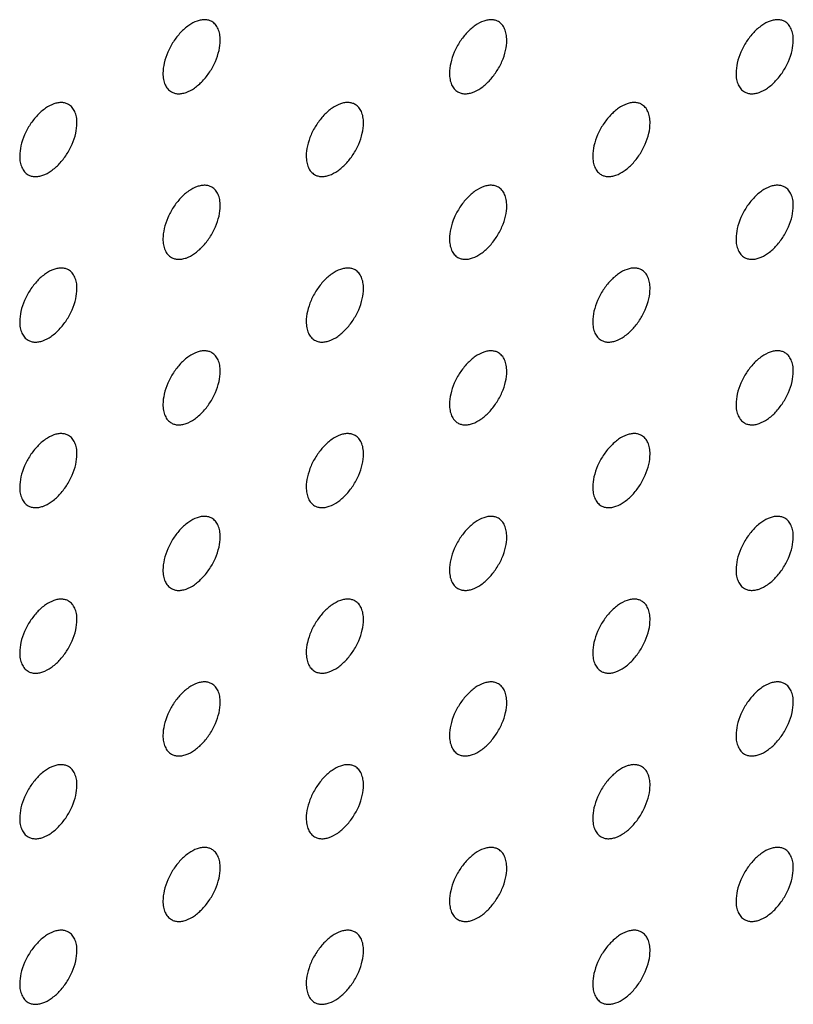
# Model space of a CAD drawing. Header units: inches. Extents: x 0 to 34, y 0 to 22.
# Tile 51 of 176: x 26.006 to 26.388, y 6.984 to 7.469. Entities that reach past the tile are written whole.
import ezdxf

# ---------------------------------------------------------------- set-up
doc = ezdxf.new("R2010")
doc.units = ezdxf.units.IN
doc.header["$LTSCALE"] = 1.87
doc.header["$MEASUREMENT"] = 0
doc.layers.add('02___PRT_ALL_AXES', color=7, linetype='CONTINUOUS')

msp = doc.modelspace()

# ---------------------------------------------------------------- linework, layer by layer
at = {"layer": '02___PRT_ALL_AXES', "color": 7, "linetype": 'CONTINUOUS'}
for points, knots in [([(26.10133, 7.46842), (26.10084, 7.4687), (26.09975, 7.46915), (26.09796, 7.46942), (26.09603, 7.46927), (26.09323, 7.46853), (26.08965, 7.46657), (26.0857, 7.46307), (26.08221, 7.4586), (26.07945, 7.45351), (26.07768, 7.44823), (26.07719, 7.44464), (26.07719, 7.44293)], [0, 0, 0, 0, 0.042842, 0.087441, 0.135298, 0.187275, 0.304489, 0.438213, 0.582466, 0.729664, 0.871609, 1, 1, 1, 1]), ([(26.24275, 7.46842), (26.24226, 7.46871), (26.24117, 7.46916), (26.23938, 7.46942), (26.23745, 7.46928), (26.23466, 7.46853), (26.23107, 7.46658), (26.22712, 7.46308), (26.22363, 7.45861), (26.22087, 7.45352), (26.2191, 7.44824), (26.21861, 7.44464), (26.21861, 7.44294)], [0, 0, 0, 0, 0.042842, 0.087441, 0.135298, 0.187275, 0.304489, 0.438213, 0.582466, 0.729664, 0.871609, 1, 1, 1, 1]), ([(26.38417, 7.46843), (26.38368, 7.46872), (26.3826, 7.46917), (26.3808, 7.46943), (26.37888, 7.46928), (26.37608, 7.46854), (26.3725, 7.46659), (26.36854, 7.46308), (26.36505, 7.45861), (26.36229, 7.45353), (26.36052, 7.44824), (26.36003, 7.44465), (26.36003, 7.44295)], [0, 0, 0, 0, 0.042842, 0.087441, 0.135298, 0.187275, 0.304489, 0.438213, 0.582466, 0.729664, 0.871609, 1, 1, 1, 1]), ([(26.10547, 7.45926), (26.10547, 7.46027), (26.10531, 7.46219), (26.10454, 7.46484), (26.10323, 7.467), (26.10199, 7.46803), (26.10133, 7.46842)], [0, 0, 0, 0, 0.288094, 0.548173, 0.782164, 1, 1, 1, 1]), ([(26.2469, 7.45927), (26.2469, 7.46028), (26.24674, 7.4622), (26.24596, 7.46485), (26.24465, 7.46701), (26.24341, 7.46804), (26.24275, 7.46842)], [0, 0, 0, 0, 0.288094, 0.548173, 0.782164, 1, 1, 1, 1]), ([(26.38832, 7.45928), (26.38832, 7.46028), (26.38816, 7.46221), (26.38738, 7.46485), (26.38607, 7.46701), (26.38483, 7.46805), (26.38417, 7.46843)], [0, 0, 0, 0, 0.288094, 0.548173, 0.782164, 1, 1, 1, 1]), ([(26.08133, 7.43378), (26.08182, 7.43349), (26.08291, 7.43304), (26.0847, 7.43278), (26.08663, 7.43292), (26.08943, 7.43366), (26.09301, 7.43562), (26.09696, 7.43912), (26.10046, 7.44359), (26.10322, 7.44868), (26.10499, 7.45396), (26.10547, 7.45756), (26.10547, 7.45926)], [0, 0, 0, 0, 0.042842, 0.087441, 0.135298, 0.187275, 0.304489, 0.438213, 0.582466, 0.729664, 0.871609, 1, 1, 1, 1]), ([(26.22275, 7.43378), (26.22325, 7.4335), (26.22433, 7.43305), (26.22613, 7.43278), (26.22805, 7.43293), (26.23085, 7.43367), (26.23443, 7.43563), (26.23838, 7.43913), (26.24188, 7.4436), (26.24464, 7.44869), (26.24641, 7.45397), (26.2469, 7.45756), (26.2469, 7.45927)], [0, 0, 0, 0, 0.042842, 0.087441, 0.135298, 0.187275, 0.304489, 0.438213, 0.582466, 0.729664, 0.871609, 1, 1, 1, 1]), ([(26.36417, 7.43379), (26.36467, 7.43351), (26.36575, 7.43305), (26.36755, 7.43279), (26.36947, 7.43294), (26.37227, 7.43368), (26.37585, 7.43564), (26.3798, 7.43914), (26.3833, 7.44361), (26.38606, 7.4487), (26.38783, 7.45398), (26.38832, 7.45757), (26.38832, 7.45928)], [0, 0, 0, 0, 0.042842, 0.087441, 0.135298, 0.187275, 0.304489, 0.438213, 0.582466, 0.729664, 0.871609, 1, 1, 1, 1]), ([(26.07719, 7.44293), (26.07719, 7.44192), (26.07735, 7.44), (26.07813, 7.43735), (26.07943, 7.43519), (26.08067, 7.43416), (26.08133, 7.43378)], [0, 0, 0, 0, 0.288094, 0.548173, 0.782164, 1, 1, 1, 1]), ([(26.21861, 7.44294), (26.21861, 7.44193), (26.21877, 7.44001), (26.21955, 7.43736), (26.22085, 7.4352), (26.22209, 7.43416), (26.22275, 7.43378)], [0, 0, 0, 0, 0.288094, 0.548173, 0.782164, 1, 1, 1, 1]), ([(26.36003, 7.44295), (26.36003, 7.44194), (26.36019, 7.44002), (26.36097, 7.43737), (26.36228, 7.43521), (26.36351, 7.43417), (26.36417, 7.43379)], [0, 0, 0, 0, 0.288094, 0.548173, 0.782164, 1, 1, 1, 1]), ([(26.03062, 7.42759), (26.03013, 7.42787), (26.02904, 7.42832), (26.02725, 7.42859), (26.02532, 7.42844), (26.02252, 7.4277), (26.01894, 7.42574), (26.01499, 7.42224), (26.0115, 7.41777), (26.00874, 7.41268), (26.00697, 7.4074), (26.00648, 7.40381), (26.00648, 7.4021)], [0, 0, 0, 0, 0.042842, 0.087441, 0.135298, 0.187275, 0.304489, 0.438213, 0.582466, 0.729664, 0.871609, 1, 1, 1, 1]), ([(26.03476, 7.41843), (26.03476, 7.41944), (26.0346, 7.42136), (26.03383, 7.42401), (26.03252, 7.42617), (26.03128, 7.42721), (26.03062, 7.42759)], [0, 0, 0, 0, 0.288094, 0.548173, 0.782164, 1, 1, 1, 1]), ([(26.17204, 7.4276), (26.17155, 7.42788), (26.17046, 7.42833), (26.16867, 7.4286), (26.16674, 7.42845), (26.16394, 7.42771), (26.16036, 7.42575), (26.15641, 7.42225), (26.15292, 7.41778), (26.15016, 7.41269), (26.14839, 7.40741), (26.1479, 7.40382), (26.1479, 7.40211)], [0, 0, 0, 0, 0.042842, 0.087441, 0.135298, 0.187275, 0.304489, 0.438213, 0.582466, 0.729664, 0.871609, 1, 1, 1, 1]), ([(26.17618, 7.41844), (26.17618, 7.41945), (26.17603, 7.42137), (26.17525, 7.42402), (26.17394, 7.42618), (26.1727, 7.42721), (26.17204, 7.4276)], [0, 0, 0, 0, 0.288094, 0.548173, 0.782164, 1, 1, 1, 1]), ([(26.31346, 7.4276), (26.31297, 7.42789), (26.31189, 7.42834), (26.31009, 7.4286), (26.30817, 7.42846), (26.30537, 7.42771), (26.30179, 7.42576), (26.29783, 7.42226), (26.29434, 7.41779), (26.29158, 7.4127), (26.28981, 7.40742), (26.28932, 7.40382), (26.28932, 7.40212)], [0, 0, 0, 0, 0.042842, 0.087441, 0.135298, 0.187275, 0.304489, 0.438213, 0.582466, 0.729664, 0.871609, 1, 1, 1, 1]), ([(26.31761, 7.41845), (26.31761, 7.41946), (26.31745, 7.42138), (26.31667, 7.42403), (26.31536, 7.42619), (26.31412, 7.42722), (26.31346, 7.4276)], [0, 0, 0, 0, 0.288094, 0.548173, 0.782164, 1, 1, 1, 1]), ([(26.01062, 7.39295), (26.01111, 7.39266), (26.0122, 7.39221), (26.01399, 7.39195), (26.01592, 7.39209), (26.01872, 7.39284), (26.0223, 7.39479), (26.02625, 7.39829), (26.02975, 7.40277), (26.0325, 7.40785), (26.03428, 7.41313), (26.03476, 7.41673), (26.03476, 7.41843)], [0, 0, 0, 0, 0.042842, 0.087441, 0.135298, 0.187275, 0.304489, 0.438213, 0.582466, 0.729664, 0.871609, 1, 1, 1, 1]), ([(26.15204, 7.39296), (26.15254, 7.39267), (26.15362, 7.39222), (26.15542, 7.39196), (26.15734, 7.3921), (26.16014, 7.39285), (26.16372, 7.3948), (26.16767, 7.3983), (26.17117, 7.40277), (26.17393, 7.40786), (26.1757, 7.41314), (26.17618, 7.41674), (26.17618, 7.41844)], [0, 0, 0, 0, 0.042842, 0.087441, 0.135298, 0.187275, 0.304489, 0.438213, 0.582466, 0.729664, 0.871609, 1, 1, 1, 1]), ([(26.29346, 7.39296), (26.29396, 7.39268), (26.29504, 7.39223), (26.29684, 7.39196), (26.29876, 7.39211), (26.30156, 7.39285), (26.30514, 7.39481), (26.30909, 7.39831), (26.31259, 7.40278), (26.31535, 7.40787), (26.31712, 7.41315), (26.31761, 7.41674), (26.31761, 7.41845)], [0, 0, 0, 0, 0.042842, 0.087441, 0.135298, 0.187275, 0.304489, 0.438213, 0.582466, 0.729664, 0.871609, 1, 1, 1, 1]), ([(26.00648, 7.4021), (26.00648, 7.4011), (26.00664, 7.39917), (26.00742, 7.39653), (26.00872, 7.39437), (26.00996, 7.39333), (26.01062, 7.39295)], [0, 0, 0, 0, 0.288094, 0.548173, 0.782164, 1, 1, 1, 1]), ([(26.1479, 7.40211), (26.1479, 7.4011), (26.14806, 7.39918), (26.14884, 7.39653), (26.15014, 7.39437), (26.15138, 7.39334), (26.15204, 7.39296)], [0, 0, 0, 0, 0.288094, 0.548173, 0.782164, 1, 1, 1, 1]), ([(26.28932, 7.40212), (26.28932, 7.40111), (26.28948, 7.39919), (26.29026, 7.39654), (26.29156, 7.39438), (26.2928, 7.39334), (26.29346, 7.39296)], [0, 0, 0, 0, 0.288094, 0.548173, 0.782164, 1, 1, 1, 1]), ([(26.10133, 7.38677), (26.10084, 7.38705), (26.09975, 7.3875), (26.09796, 7.38777), (26.09603, 7.38762), (26.09323, 7.38688), (26.08965, 7.38492), (26.0857, 7.38142), (26.08221, 7.37695), (26.07945, 7.37186), (26.07768, 7.36658), (26.07719, 7.36299), (26.07719, 7.36128)], [0, 0, 0, 0, 0.042842, 0.087441, 0.135298, 0.187275, 0.304489, 0.438213, 0.582466, 0.729664, 0.871609, 1, 1, 1, 1]), ([(26.10547, 7.37761), (26.10547, 7.37862), (26.10531, 7.38054), (26.10454, 7.38319), (26.10323, 7.38535), (26.10199, 7.38639), (26.10133, 7.38677)], [0, 0, 0, 0, 0.288094, 0.548173, 0.782164, 1, 1, 1, 1]), ([(26.24275, 7.38678), (26.24226, 7.38706), (26.24117, 7.38751), (26.23938, 7.38778), (26.23745, 7.38763), (26.23466, 7.38689), (26.23107, 7.38493), (26.22712, 7.38143), (26.22363, 7.37696), (26.22087, 7.37187), (26.2191, 7.36659), (26.21861, 7.363), (26.21861, 7.36129)], [0, 0, 0, 0, 0.042842, 0.087441, 0.135298, 0.187275, 0.304489, 0.438213, 0.582466, 0.729664, 0.871609, 1, 1, 1, 1]), ([(26.2469, 7.37762), (26.2469, 7.37863), (26.24674, 7.38055), (26.24596, 7.3832), (26.24465, 7.38536), (26.24341, 7.3864), (26.24275, 7.38678)], [0, 0, 0, 0, 0.288094, 0.548173, 0.782164, 1, 1, 1, 1]), ([(26.38417, 7.38678), (26.38368, 7.38707), (26.3826, 7.38752), (26.3808, 7.38778), (26.37888, 7.38764), (26.37608, 7.3869), (26.3725, 7.38494), (26.36854, 7.38144), (26.36505, 7.37697), (26.36229, 7.37188), (26.36052, 7.3666), (26.36003, 7.363), (26.36003, 7.3613)], [0, 0, 0, 0, 0.042842, 0.087441, 0.135298, 0.187275, 0.304489, 0.438213, 0.582466, 0.729664, 0.871609, 1, 1, 1, 1]), ([(26.38832, 7.37763), (26.38832, 7.37864), (26.38816, 7.38056), (26.38738, 7.38321), (26.38607, 7.38537), (26.38483, 7.3864), (26.38417, 7.38678)], [0, 0, 0, 0, 0.288094, 0.548173, 0.782164, 1, 1, 1, 1]), ([(26.08133, 7.35213), (26.08182, 7.35184), (26.08291, 7.35139), (26.0847, 7.35113), (26.08663, 7.35128), (26.08943, 7.35202), (26.09301, 7.35397), (26.09696, 7.35748), (26.10046, 7.36195), (26.10322, 7.36703), (26.10499, 7.37232), (26.10547, 7.37591), (26.10547, 7.37761)], [0, 0, 0, 0, 0.042842, 0.087441, 0.135298, 0.187275, 0.304489, 0.438213, 0.582466, 0.729664, 0.871609, 1, 1, 1, 1]), ([(26.22275, 7.35214), (26.22325, 7.35185), (26.22433, 7.3514), (26.22613, 7.35114), (26.22805, 7.35128), (26.23085, 7.35203), (26.23443, 7.35398), (26.23838, 7.35748), (26.24188, 7.36195), (26.24464, 7.36704), (26.24641, 7.37232), (26.2469, 7.37592), (26.2469, 7.37762)], [0, 0, 0, 0, 0.042842, 0.087441, 0.135298, 0.187275, 0.304489, 0.438213, 0.582466, 0.729664, 0.871609, 1, 1, 1, 1]), ([(26.36417, 7.35214), (26.36467, 7.35186), (26.36575, 7.35141), (26.36755, 7.35114), (26.36947, 7.35129), (26.37227, 7.35203), (26.37585, 7.35399), (26.3798, 7.35749), (26.3833, 7.36196), (26.38606, 7.36705), (26.38783, 7.37233), (26.38832, 7.37592), (26.38832, 7.37763)], [0, 0, 0, 0, 0.042842, 0.087441, 0.135298, 0.187275, 0.304489, 0.438213, 0.582466, 0.729664, 0.871609, 1, 1, 1, 1]), ([(26.07719, 7.36128), (26.07719, 7.36028), (26.07735, 7.35835), (26.07813, 7.35571), (26.07943, 7.35355), (26.08067, 7.35251), (26.08133, 7.35213)], [0, 0, 0, 0, 0.288094, 0.548173, 0.782164, 1, 1, 1, 1]), ([(26.21861, 7.36129), (26.21861, 7.36028), (26.21877, 7.35836), (26.21955, 7.35571), (26.22085, 7.35355), (26.22209, 7.35252), (26.22275, 7.35214)], [0, 0, 0, 0, 0.288094, 0.548173, 0.782164, 1, 1, 1, 1]), ([(26.36003, 7.3613), (26.36003, 7.36029), (26.36019, 7.35837), (26.36097, 7.35572), (26.36228, 7.35356), (26.36351, 7.35253), (26.36417, 7.35214)], [0, 0, 0, 0, 0.288094, 0.548173, 0.782164, 1, 1, 1, 1]), ([(26.03062, 7.34594), (26.03013, 7.34622), (26.02904, 7.34668), (26.02725, 7.34694), (26.02532, 7.34679), (26.02252, 7.34605), (26.01894, 7.3441), (26.01499, 7.34059), (26.0115, 7.33612), (26.00874, 7.33104), (26.00697, 7.32575), (26.00648, 7.32216), (26.00648, 7.32046)], [0, 0, 0, 0, 0.042842, 0.087441, 0.135298, 0.187275, 0.304489, 0.438213, 0.582466, 0.729664, 0.871609, 1, 1, 1, 1]), ([(26.03476, 7.33679), (26.03476, 7.33779), (26.0346, 7.33972), (26.03383, 7.34236), (26.03252, 7.34452), (26.03128, 7.34556), (26.03062, 7.34594)], [0, 0, 0, 0, 0.288094, 0.548173, 0.782164, 1, 1, 1, 1]), ([(26.17204, 7.34595), (26.17155, 7.34623), (26.17046, 7.34669), (26.16867, 7.34695), (26.16674, 7.3468), (26.16394, 7.34606), (26.16036, 7.3441), (26.15641, 7.3406), (26.15292, 7.33613), (26.15016, 7.33105), (26.14839, 7.32576), (26.1479, 7.32217), (26.1479, 7.32046)], [0, 0, 0, 0, 0.042842, 0.087441, 0.135298, 0.187275, 0.304489, 0.438213, 0.582466, 0.729664, 0.871609, 1, 1, 1, 1]), ([(26.17618, 7.33679), (26.17618, 7.3378), (26.17603, 7.33972), (26.17525, 7.34237), (26.17394, 7.34453), (26.1727, 7.34557), (26.17204, 7.34595)], [0, 0, 0, 0, 0.288094, 0.548173, 0.782164, 1, 1, 1, 1]), ([(26.31346, 7.34596), (26.31297, 7.34624), (26.31189, 7.34669), (26.31009, 7.34696), (26.30817, 7.34681), (26.30537, 7.34607), (26.30179, 7.34411), (26.29783, 7.34061), (26.29434, 7.33614), (26.29158, 7.33105), (26.28981, 7.32577), (26.28932, 7.32218), (26.28932, 7.32047)], [0, 0, 0, 0, 0.042842, 0.087441, 0.135298, 0.187275, 0.304489, 0.438213, 0.582466, 0.729664, 0.871609, 1, 1, 1, 1]), ([(26.31761, 7.3368), (26.31761, 7.33781), (26.31745, 7.33973), (26.31667, 7.34238), (26.31536, 7.34454), (26.31412, 7.34558), (26.31346, 7.34596)], [0, 0, 0, 0, 0.288094, 0.548173, 0.782164, 1, 1, 1, 1]), ([(26.01062, 7.3113), (26.01111, 7.31102), (26.0122, 7.31056), (26.01399, 7.3103), (26.01592, 7.31045), (26.01872, 7.31119), (26.0223, 7.31314), (26.02625, 7.31665), (26.02975, 7.32112), (26.0325, 7.3262), (26.03428, 7.33149), (26.03476, 7.33508), (26.03476, 7.33679)], [0, 0, 0, 0, 0.042842, 0.087441, 0.135298, 0.187275, 0.304489, 0.438213, 0.582466, 0.729664, 0.871609, 1, 1, 1, 1]), ([(26.15204, 7.31131), (26.15254, 7.31103), (26.15362, 7.31057), (26.15542, 7.31031), (26.15734, 7.31046), (26.16014, 7.3112), (26.16372, 7.31315), (26.16767, 7.31666), (26.17117, 7.32113), (26.17393, 7.32621), (26.1757, 7.3315), (26.17618, 7.33509), (26.17618, 7.33679)], [0, 0, 0, 0, 0.042842, 0.087441, 0.135298, 0.187275, 0.304489, 0.438213, 0.582466, 0.729664, 0.871609, 1, 1, 1, 1]), ([(26.29346, 7.31132), (26.29396, 7.31103), (26.29504, 7.31058), (26.29684, 7.31032), (26.29876, 7.31046), (26.30156, 7.31121), (26.30514, 7.31316), (26.30909, 7.31666), (26.31259, 7.32113), (26.31535, 7.32622), (26.31712, 7.3315), (26.31761, 7.3351), (26.31761, 7.3368)], [0, 0, 0, 0, 0.042842, 0.087441, 0.135298, 0.187275, 0.304489, 0.438213, 0.582466, 0.729664, 0.871609, 1, 1, 1, 1]), ([(26.00648, 7.32046), (26.00648, 7.31945), (26.00664, 7.31753), (26.00742, 7.31488), (26.00872, 7.31272), (26.00996, 7.31168), (26.01062, 7.3113)], [0, 0, 0, 0, 0.288094, 0.548173, 0.782164, 1, 1, 1, 1]), ([(26.1479, 7.32046), (26.1479, 7.31946), (26.14806, 7.31753), (26.14884, 7.31489), (26.15014, 7.31273), (26.15138, 7.31169), (26.15204, 7.31131)], [0, 0, 0, 0, 0.288094, 0.548173, 0.782164, 1, 1, 1, 1]), ([(26.28932, 7.32047), (26.28932, 7.31946), (26.28948, 7.31754), (26.29026, 7.31489), (26.29156, 7.31273), (26.2928, 7.3117), (26.29346, 7.31132)], [0, 0, 0, 0, 0.288094, 0.548173, 0.782164, 1, 1, 1, 1]), ([(26.10133, 7.30512), (26.10084, 7.30541), (26.09975, 7.30586), (26.09796, 7.30612), (26.09603, 7.30597), (26.09323, 7.30523), (26.08965, 7.30328), (26.0857, 7.29977), (26.08221, 7.2953), (26.07945, 7.29022), (26.07768, 7.28493), (26.07719, 7.28134), (26.07719, 7.27964)], [0, 0, 0, 0, 0.042842, 0.087441, 0.135298, 0.187275, 0.304489, 0.438213, 0.582466, 0.729664, 0.871609, 1, 1, 1, 1]), ([(26.10547, 7.29597), (26.10547, 7.29697), (26.10531, 7.2989), (26.10454, 7.30154), (26.10323, 7.3037), (26.10199, 7.30474), (26.10133, 7.30512)], [0, 0, 0, 0, 0.288094, 0.548173, 0.782164, 1, 1, 1, 1]), ([(26.24275, 7.30513), (26.24226, 7.30541), (26.24117, 7.30587), (26.23938, 7.30613), (26.23745, 7.30598), (26.23466, 7.30524), (26.23107, 7.30329), (26.22712, 7.29978), (26.22363, 7.29531), (26.22087, 7.29023), (26.2191, 7.28494), (26.21861, 7.28135), (26.21861, 7.27964)], [0, 0, 0, 0, 0.042842, 0.087441, 0.135298, 0.187275, 0.304489, 0.438213, 0.582466, 0.729664, 0.871609, 1, 1, 1, 1]), ([(26.2469, 7.29597), (26.2469, 7.29698), (26.24674, 7.29891), (26.24596, 7.30155), (26.24465, 7.30371), (26.24341, 7.30475), (26.24275, 7.30513)], [0, 0, 0, 0, 0.288094, 0.548173, 0.782164, 1, 1, 1, 1]), ([(26.38417, 7.30514), (26.38368, 7.30542), (26.3826, 7.30587), (26.3808, 7.30614), (26.37888, 7.30599), (26.37608, 7.30525), (26.3725, 7.30329), (26.36854, 7.29979), (26.36505, 7.29532), (26.36229, 7.29023), (26.36052, 7.28495), (26.36003, 7.28136), (26.36003, 7.27965)], [0, 0, 0, 0, 0.042842, 0.087441, 0.135298, 0.187275, 0.304489, 0.438213, 0.582466, 0.729664, 0.871609, 1, 1, 1, 1]), ([(26.38832, 7.29598), (26.38832, 7.29699), (26.38816, 7.29891), (26.38738, 7.30156), (26.38607, 7.30372), (26.38483, 7.30476), (26.38417, 7.30514)], [0, 0, 0, 0, 0.288094, 0.548173, 0.782164, 1, 1, 1, 1]), ([(26.08133, 7.27048), (26.08182, 7.2702), (26.08291, 7.26975), (26.0847, 7.26948), (26.08663, 7.26963), (26.08943, 7.27037), (26.09301, 7.27233), (26.09696, 7.27583), (26.10046, 7.2803), (26.10322, 7.28539), (26.10499, 7.29067), (26.10547, 7.29426), (26.10547, 7.29597)], [0, 0, 0, 0, 0.042842, 0.087441, 0.135298, 0.187275, 0.304489, 0.438213, 0.582466, 0.729664, 0.871609, 1, 1, 1, 1]), ([(26.22275, 7.27049), (26.22325, 7.27021), (26.22433, 7.26975), (26.22613, 7.26949), (26.22805, 7.26964), (26.23085, 7.27038), (26.23443, 7.27233), (26.23838, 7.27584), (26.24188, 7.28031), (26.24464, 7.28539), (26.24641, 7.29068), (26.2469, 7.29427), (26.2469, 7.29597)], [0, 0, 0, 0, 0.042842, 0.087441, 0.135298, 0.187275, 0.304489, 0.438213, 0.582466, 0.729664, 0.871609, 1, 1, 1, 1]), ([(26.36417, 7.2705), (26.36467, 7.27021), (26.36575, 7.26976), (26.36755, 7.2695), (26.36947, 7.26964), (26.37227, 7.27039), (26.37585, 7.27234), (26.3798, 7.27584), (26.3833, 7.28032), (26.38606, 7.2854), (26.38783, 7.29068), (26.38832, 7.29428), (26.38832, 7.29598)], [0, 0, 0, 0, 0.042842, 0.087441, 0.135298, 0.187275, 0.304489, 0.438213, 0.582466, 0.729664, 0.871609, 1, 1, 1, 1]), ([(26.07719, 7.27964), (26.07719, 7.27863), (26.07735, 7.27671), (26.07813, 7.27406), (26.07943, 7.2719), (26.08067, 7.27086), (26.08133, 7.27048)], [0, 0, 0, 0, 0.288094, 0.548173, 0.782164, 1, 1, 1, 1]), ([(26.21861, 7.27964), (26.21861, 7.27864), (26.21877, 7.27671), (26.21955, 7.27407), (26.22085, 7.27191), (26.22209, 7.27087), (26.22275, 7.27049)], [0, 0, 0, 0, 0.288094, 0.548173, 0.782164, 1, 1, 1, 1]), ([(26.36003, 7.27965), (26.36003, 7.27864), (26.36019, 7.27672), (26.36097, 7.27408), (26.36228, 7.27191), (26.36351, 7.27088), (26.36417, 7.2705)], [0, 0, 0, 0, 0.288094, 0.548173, 0.782164, 1, 1, 1, 1]), ([(26.03062, 7.26429), (26.03013, 7.26458), (26.02904, 7.26503), (26.02725, 7.26529), (26.02532, 7.26515), (26.02252, 7.2644), (26.01894, 7.26245), (26.01499, 7.25895), (26.0115, 7.25448), (26.00874, 7.24939), (26.00697, 7.24411), (26.00648, 7.24051), (26.00648, 7.23881)], [0, 0, 0, 0, 0.042842, 0.087441, 0.135298, 0.187275, 0.304489, 0.438213, 0.582466, 0.729664, 0.871609, 1, 1, 1, 1]), ([(26.17204, 7.2643), (26.17155, 7.26459), (26.17046, 7.26504), (26.16867, 7.2653), (26.16674, 7.26515), (26.16394, 7.26441), (26.16036, 7.26246), (26.15641, 7.25896), (26.15292, 7.25448), (26.15016, 7.2494), (26.14839, 7.24412), (26.1479, 7.24052), (26.1479, 7.23882)], [0, 0, 0, 0, 0.042842, 0.087441, 0.135298, 0.187275, 0.304489, 0.438213, 0.582466, 0.729664, 0.871609, 1, 1, 1, 1]), ([(26.31346, 7.26431), (26.31297, 7.26459), (26.31189, 7.26505), (26.31009, 7.26531), (26.30817, 7.26516), (26.30537, 7.26442), (26.30179, 7.26247), (26.29783, 7.25896), (26.29434, 7.25449), (26.29158, 7.24941), (26.28981, 7.24412), (26.28932, 7.24053), (26.28932, 7.23882)], [0, 0, 0, 0, 0.042842, 0.087441, 0.135298, 0.187275, 0.304489, 0.438213, 0.582466, 0.729664, 0.871609, 1, 1, 1, 1]), ([(26.03476, 7.25514), (26.03476, 7.25615), (26.0346, 7.25807), (26.03383, 7.26072), (26.03252, 7.26288), (26.03128, 7.26391), (26.03062, 7.26429)], [0, 0, 0, 0, 0.288094, 0.548173, 0.782164, 1, 1, 1, 1]), ([(26.17618, 7.25515), (26.17618, 7.25615), (26.17603, 7.25808), (26.17525, 7.26072), (26.17394, 7.26288), (26.1727, 7.26392), (26.17204, 7.2643)], [0, 0, 0, 0, 0.288094, 0.548173, 0.782164, 1, 1, 1, 1]), ([(26.31761, 7.25516), (26.31761, 7.25616), (26.31745, 7.25809), (26.31667, 7.26073), (26.31536, 7.26289), (26.31412, 7.26393), (26.31346, 7.26431)], [0, 0, 0, 0, 0.288094, 0.548173, 0.782164, 1, 1, 1, 1]), ([(26.01062, 7.22965), (26.01111, 7.22937), (26.0122, 7.22892), (26.01399, 7.22865), (26.01592, 7.2288), (26.01872, 7.22954), (26.0223, 7.2315), (26.02625, 7.235), (26.02975, 7.23947), (26.0325, 7.24456), (26.03428, 7.24984), (26.03476, 7.25343), (26.03476, 7.25514)], [0, 0, 0, 0, 0.042842, 0.087441, 0.135298, 0.187275, 0.304489, 0.438213, 0.582466, 0.729664, 0.871609, 1, 1, 1, 1]), ([(26.15204, 7.22966), (26.15254, 7.22938), (26.15362, 7.22893), (26.15542, 7.22866), (26.15734, 7.22881), (26.16014, 7.22955), (26.16372, 7.23151), (26.16767, 7.23501), (26.17117, 7.23948), (26.17393, 7.24457), (26.1757, 7.24985), (26.17618, 7.25344), (26.17618, 7.25515)], [0, 0, 0, 0, 0.042842, 0.087441, 0.135298, 0.187275, 0.304489, 0.438213, 0.582466, 0.729664, 0.871609, 1, 1, 1, 1]), ([(26.29346, 7.22967), (26.29396, 7.22939), (26.29504, 7.22893), (26.29684, 7.22867), (26.29876, 7.22882), (26.30156, 7.22956), (26.30514, 7.23151), (26.30909, 7.23502), (26.31259, 7.23949), (26.31535, 7.24457), (26.31712, 7.24986), (26.31761, 7.25345), (26.31761, 7.25516)], [0, 0, 0, 0, 0.042842, 0.087441, 0.135298, 0.187275, 0.304489, 0.438213, 0.582466, 0.729664, 0.871609, 1, 1, 1, 1]), ([(26.00648, 7.23881), (26.00648, 7.2378), (26.00664, 7.23588), (26.00742, 7.23323), (26.00872, 7.23107), (26.00996, 7.23004), (26.01062, 7.22965)], [0, 0, 0, 0, 0.288094, 0.548173, 0.782164, 1, 1, 1, 1]), ([(26.1479, 7.23882), (26.1479, 7.23781), (26.14806, 7.23589), (26.14884, 7.23324), (26.15014, 7.23108), (26.15138, 7.23004), (26.15204, 7.22966)], [0, 0, 0, 0, 0.288094, 0.548173, 0.782164, 1, 1, 1, 1]), ([(26.28932, 7.23882), (26.28932, 7.23782), (26.28948, 7.23589), (26.29026, 7.23325), (26.29156, 7.23109), (26.2928, 7.23005), (26.29346, 7.22967)], [0, 0, 0, 0, 0.288094, 0.548173, 0.782164, 1, 1, 1, 1]), ([(26.10133, 7.22347), (26.10084, 7.22376), (26.09975, 7.22421), (26.09796, 7.22447), (26.09603, 7.22433), (26.09323, 7.22359), (26.08965, 7.22163), (26.0857, 7.21813), (26.08221, 7.21366), (26.07945, 7.20857), (26.07768, 7.20329), (26.07719, 7.19969), (26.07719, 7.19799)], [0, 0, 0, 0, 0.042842, 0.087441, 0.135298, 0.187275, 0.304489, 0.438213, 0.582466, 0.729664, 0.871609, 1, 1, 1, 1]), ([(26.10547, 7.21432), (26.10547, 7.21533), (26.10531, 7.21725), (26.10454, 7.2199), (26.10323, 7.22206), (26.10199, 7.22309), (26.10133, 7.22347)], [0, 0, 0, 0, 0.288094, 0.548173, 0.782164, 1, 1, 1, 1]), ([(26.24275, 7.22348), (26.24226, 7.22377), (26.24117, 7.22422), (26.23938, 7.22448), (26.23745, 7.22434), (26.23466, 7.22359), (26.23107, 7.22164), (26.22712, 7.21814), (26.22363, 7.21366), (26.22087, 7.20858), (26.2191, 7.2033), (26.21861, 7.1997), (26.21861, 7.198)], [0, 0, 0, 0, 0.042842, 0.087441, 0.135298, 0.187275, 0.304489, 0.438213, 0.582466, 0.729664, 0.871609, 1, 1, 1, 1]), ([(26.2469, 7.21433), (26.2469, 7.21534), (26.24674, 7.21726), (26.24596, 7.2199), (26.24465, 7.22206), (26.24341, 7.2231), (26.24275, 7.22348)], [0, 0, 0, 0, 0.288094, 0.548173, 0.782164, 1, 1, 1, 1]), ([(26.38417, 7.22349), (26.38368, 7.22377), (26.3826, 7.22423), (26.3808, 7.22449), (26.37888, 7.22434), (26.37608, 7.2236), (26.3725, 7.22165), (26.36854, 7.21814), (26.36505, 7.21367), (26.36229, 7.20859), (26.36052, 7.2033), (26.36003, 7.19971), (26.36003, 7.198)], [0, 0, 0, 0, 0.042842, 0.087441, 0.135298, 0.187275, 0.304489, 0.438213, 0.582466, 0.729664, 0.871609, 1, 1, 1, 1]), ([(26.38832, 7.21434), (26.38832, 7.21534), (26.38816, 7.21727), (26.38738, 7.21991), (26.38607, 7.22207), (26.38483, 7.22311), (26.38417, 7.22349)], [0, 0, 0, 0, 0.288094, 0.548173, 0.782164, 1, 1, 1, 1]), ([(26.08133, 7.18883), (26.08182, 7.18855), (26.08291, 7.1881), (26.0847, 7.18783), (26.08663, 7.18798), (26.08943, 7.18872), (26.09301, 7.19068), (26.09696, 7.19418), (26.10046, 7.19865), (26.10322, 7.20374), (26.10499, 7.20902), (26.10547, 7.21261), (26.10547, 7.21432)], [0, 0, 0, 0, 0.042842, 0.087441, 0.135298, 0.187275, 0.304489, 0.438213, 0.582466, 0.729664, 0.871609, 1, 1, 1, 1]), ([(26.22275, 7.18884), (26.22325, 7.18856), (26.22433, 7.18811), (26.22613, 7.18784), (26.22805, 7.18799), (26.23085, 7.18873), (26.23443, 7.19069), (26.23838, 7.19419), (26.24188, 7.19866), (26.24464, 7.20375), (26.24641, 7.20903), (26.2469, 7.21262), (26.2469, 7.21433)], [0, 0, 0, 0, 0.042842, 0.087441, 0.135298, 0.187275, 0.304489, 0.438213, 0.582466, 0.729664, 0.871609, 1, 1, 1, 1]), ([(26.36417, 7.18885), (26.36467, 7.18857), (26.36575, 7.18811), (26.36755, 7.18785), (26.36947, 7.188), (26.37227, 7.18874), (26.37585, 7.19069), (26.3798, 7.1942), (26.3833, 7.19867), (26.38606, 7.20375), (26.38783, 7.20904), (26.38832, 7.21263), (26.38832, 7.21434)], [0, 0, 0, 0, 0.042842, 0.087441, 0.135298, 0.187275, 0.304489, 0.438213, 0.582466, 0.729664, 0.871609, 1, 1, 1, 1]), ([(26.07719, 7.19799), (26.07719, 7.19698), (26.07735, 7.19506), (26.07813, 7.19241), (26.07943, 7.19025), (26.08067, 7.18922), (26.08133, 7.18883)], [0, 0, 0, 0, 0.288094, 0.548173, 0.782164, 1, 1, 1, 1]), ([(26.21861, 7.198), (26.21861, 7.19699), (26.21877, 7.19507), (26.21955, 7.19242), (26.22085, 7.19026), (26.22209, 7.18922), (26.22275, 7.18884)], [0, 0, 0, 0, 0.288094, 0.548173, 0.782164, 1, 1, 1, 1]), ([(26.36003, 7.198), (26.36003, 7.197), (26.36019, 7.19507), (26.36097, 7.19243), (26.36228, 7.19027), (26.36351, 7.18923), (26.36417, 7.18885)], [0, 0, 0, 0, 0.288094, 0.548173, 0.782164, 1, 1, 1, 1]), ([(26.03062, 7.18265), (26.03013, 7.18293), (26.02904, 7.18338), (26.02725, 7.18365), (26.02532, 7.1835), (26.02252, 7.18276), (26.01894, 7.1808), (26.01499, 7.1773), (26.0115, 7.17283), (26.00874, 7.16774), (26.00697, 7.16246), (26.00648, 7.15887), (26.00648, 7.15716)], [0, 0, 0, 0, 0.042842, 0.087441, 0.135298, 0.187275, 0.304489, 0.438213, 0.582466, 0.729664, 0.871609, 1, 1, 1, 1]), ([(26.03476, 7.17349), (26.03476, 7.1745), (26.0346, 7.17642), (26.03383, 7.17907), (26.03252, 7.18123), (26.03128, 7.18227), (26.03062, 7.18265)], [0, 0, 0, 0, 0.288094, 0.548173, 0.782164, 1, 1, 1, 1]), ([(26.17204, 7.18265), (26.17155, 7.18294), (26.17046, 7.18339), (26.16867, 7.18365), (26.16674, 7.18351), (26.16394, 7.18277), (26.16036, 7.18081), (26.15641, 7.17731), (26.15292, 7.17284), (26.15016, 7.16775), (26.14839, 7.16247), (26.1479, 7.15887), (26.1479, 7.15717)], [0, 0, 0, 0, 0.042842, 0.087441, 0.135298, 0.187275, 0.304489, 0.438213, 0.582466, 0.729664, 0.871609, 1, 1, 1, 1]), ([(26.17618, 7.1735), (26.17618, 7.17451), (26.17603, 7.17643), (26.17525, 7.17908), (26.17394, 7.18124), (26.1727, 7.18227), (26.17204, 7.18265)], [0, 0, 0, 0, 0.288094, 0.548173, 0.782164, 1, 1, 1, 1]), ([(26.31346, 7.18266), (26.31297, 7.18295), (26.31189, 7.1834), (26.31009, 7.18366), (26.30817, 7.18352), (26.30537, 7.18277), (26.30179, 7.18082), (26.29783, 7.17732), (26.29434, 7.17284), (26.29158, 7.16776), (26.28981, 7.16248), (26.28932, 7.15888), (26.28932, 7.15718)], [0, 0, 0, 0, 0.042842, 0.087441, 0.135298, 0.187275, 0.304489, 0.438213, 0.582466, 0.729664, 0.871609, 1, 1, 1, 1]), ([(26.31761, 7.17351), (26.31761, 7.17452), (26.31745, 7.17644), (26.31667, 7.17908), (26.31536, 7.18125), (26.31412, 7.18228), (26.31346, 7.18266)], [0, 0, 0, 0, 0.288094, 0.548173, 0.782164, 1, 1, 1, 1]), ([(26.01062, 7.14801), (26.01111, 7.14772), (26.0122, 7.14727), (26.01399, 7.14701), (26.01592, 7.14715), (26.01872, 7.1479), (26.0223, 7.14985), (26.02625, 7.15335), (26.02975, 7.15782), (26.0325, 7.16291), (26.03428, 7.16819), (26.03476, 7.17179), (26.03476, 7.17349)], [0, 0, 0, 0, 0.042842, 0.087441, 0.135298, 0.187275, 0.304489, 0.438213, 0.582466, 0.729664, 0.871609, 1, 1, 1, 1]), ([(26.15204, 7.14802), (26.15254, 7.14773), (26.15362, 7.14728), (26.15542, 7.14701), (26.15734, 7.14716), (26.16014, 7.1479), (26.16372, 7.14986), (26.16767, 7.15336), (26.17117, 7.15783), (26.17393, 7.16292), (26.1757, 7.1682), (26.17618, 7.17179), (26.17618, 7.1735)], [0, 0, 0, 0, 0.042842, 0.087441, 0.135298, 0.187275, 0.304489, 0.438213, 0.582466, 0.729664, 0.871609, 1, 1, 1, 1]), ([(26.29346, 7.14802), (26.29396, 7.14774), (26.29504, 7.14729), (26.29684, 7.14702), (26.29876, 7.14717), (26.30156, 7.14791), (26.30514, 7.14987), (26.30909, 7.15337), (26.31259, 7.15784), (26.31535, 7.16293), (26.31712, 7.16821), (26.31761, 7.1718), (26.31761, 7.17351)], [0, 0, 0, 0, 0.042842, 0.087441, 0.135298, 0.187275, 0.304489, 0.438213, 0.582466, 0.729664, 0.871609, 1, 1, 1, 1]), ([(26.00648, 7.15716), (26.00648, 7.15615), (26.00664, 7.15423), (26.00742, 7.15159), (26.00872, 7.14942), (26.00996, 7.14839), (26.01062, 7.14801)], [0, 0, 0, 0, 0.288094, 0.548173, 0.782164, 1, 1, 1, 1]), ([(26.1479, 7.15717), (26.1479, 7.15616), (26.14806, 7.15424), (26.14884, 7.15159), (26.15014, 7.14943), (26.15138, 7.1484), (26.15204, 7.14802)], [0, 0, 0, 0, 0.288094, 0.548173, 0.782164, 1, 1, 1, 1]), ([(26.28932, 7.15718), (26.28932, 7.15617), (26.28948, 7.15425), (26.29026, 7.1516), (26.29156, 7.14944), (26.2928, 7.1484), (26.29346, 7.14802)], [0, 0, 0, 0, 0.288094, 0.548173, 0.782164, 1, 1, 1, 1]), ([(26.10133, 7.14183), (26.10084, 7.14211), (26.09975, 7.14256), (26.09796, 7.14283), (26.09603, 7.14268), (26.09323, 7.14194), (26.08965, 7.13998), (26.0857, 7.13648), (26.08221, 7.13201), (26.07945, 7.12692), (26.07768, 7.12164), (26.07719, 7.11805), (26.07719, 7.11634)], [0, 0, 0, 0, 0.042842, 0.087441, 0.135298, 0.187275, 0.304489, 0.438213, 0.582466, 0.729664, 0.871609, 1, 1, 1, 1]), ([(26.10547, 7.13267), (26.10547, 7.13368), (26.10531, 7.1356), (26.10454, 7.13825), (26.10323, 7.14041), (26.10199, 7.14145), (26.10133, 7.14183)], [0, 0, 0, 0, 0.288094, 0.548173, 0.782164, 1, 1, 1, 1]), ([(26.24275, 7.14183), (26.24226, 7.14212), (26.24117, 7.14257), (26.23938, 7.14284), (26.23745, 7.14269), (26.23466, 7.14195), (26.23107, 7.13999), (26.22712, 7.13649), (26.22363, 7.13202), (26.22087, 7.12693), (26.2191, 7.12165), (26.21861, 7.11806), (26.21861, 7.11635)], [0, 0, 0, 0, 0.042842, 0.087441, 0.135298, 0.187275, 0.304489, 0.438213, 0.582466, 0.729664, 0.871609, 1, 1, 1, 1]), ([(26.2469, 7.13268), (26.2469, 7.13369), (26.24674, 7.13561), (26.24596, 7.13826), (26.24465, 7.14042), (26.24341, 7.14145), (26.24275, 7.14183)], [0, 0, 0, 0, 0.288094, 0.548173, 0.782164, 1, 1, 1, 1]), ([(26.38417, 7.14184), (26.38368, 7.14213), (26.3826, 7.14258), (26.3808, 7.14284), (26.37888, 7.1427), (26.37608, 7.14195), (26.3725, 7.14), (26.36854, 7.1365), (26.36505, 7.13203), (26.36229, 7.12694), (26.36052, 7.12166), (26.36003, 7.11806), (26.36003, 7.11636)], [0, 0, 0, 0, 0.042842, 0.087441, 0.135298, 0.187275, 0.304489, 0.438213, 0.582466, 0.729664, 0.871609, 1, 1, 1, 1]), ([(26.38832, 7.13269), (26.38832, 7.1337), (26.38816, 7.13562), (26.38738, 7.13827), (26.38607, 7.14043), (26.38483, 7.14146), (26.38417, 7.14184)], [0, 0, 0, 0, 0.288094, 0.548173, 0.782164, 1, 1, 1, 1]), ([(26.08133, 7.10719), (26.08182, 7.1069), (26.08291, 7.10645), (26.0847, 7.10619), (26.08663, 7.10633), (26.08943, 7.10708), (26.09301, 7.10903), (26.09696, 7.11253), (26.10046, 7.11701), (26.10322, 7.12209), (26.10499, 7.12737), (26.10547, 7.13097), (26.10547, 7.13267)], [0, 0, 0, 0, 0.042842, 0.087441, 0.135298, 0.187275, 0.304489, 0.438213, 0.582466, 0.729664, 0.871609, 1, 1, 1, 1]), ([(26.22275, 7.1072), (26.22325, 7.10691), (26.22433, 7.10646), (26.22613, 7.1062), (26.22805, 7.10634), (26.23085, 7.10708), (26.23443, 7.10904), (26.23838, 7.11254), (26.24188, 7.11701), (26.24464, 7.1221), (26.24641, 7.12738), (26.2469, 7.13098), (26.2469, 7.13268)], [0, 0, 0, 0, 0.042842, 0.087441, 0.135298, 0.187275, 0.304489, 0.438213, 0.582466, 0.729664, 0.871609, 1, 1, 1, 1]), ([(26.36417, 7.1072), (26.36467, 7.10692), (26.36575, 7.10647), (26.36755, 7.1062), (26.36947, 7.10635), (26.37227, 7.10709), (26.37585, 7.10905), (26.3798, 7.11255), (26.3833, 7.11702), (26.38606, 7.12211), (26.38783, 7.12739), (26.38832, 7.13098), (26.38832, 7.13269)], [0, 0, 0, 0, 0.042842, 0.087441, 0.135298, 0.187275, 0.304489, 0.438213, 0.582466, 0.729664, 0.871609, 1, 1, 1, 1]), ([(26.07719, 7.11634), (26.07719, 7.11533), (26.07735, 7.11341), (26.07813, 7.11077), (26.07943, 7.10861), (26.08067, 7.10757), (26.08133, 7.10719)], [0, 0, 0, 0, 0.288094, 0.548173, 0.782164, 1, 1, 1, 1]), ([(26.21861, 7.11635), (26.21861, 7.11534), (26.21877, 7.11342), (26.21955, 7.11077), (26.22085, 7.10861), (26.22209, 7.10758), (26.22275, 7.1072)], [0, 0, 0, 0, 0.288094, 0.548173, 0.782164, 1, 1, 1, 1]), ([(26.36003, 7.11636), (26.36003, 7.11535), (26.36019, 7.11343), (26.36097, 7.11078), (26.36228, 7.10862), (26.36351, 7.10758), (26.36417, 7.1072)], [0, 0, 0, 0, 0.288094, 0.548173, 0.782164, 1, 1, 1, 1]), ([(26.03062, 7.101), (26.03013, 7.10128), (26.02904, 7.10174), (26.02725, 7.102), (26.02532, 7.10185), (26.02252, 7.10111), (26.01894, 7.09916), (26.01499, 7.09565), (26.0115, 7.09118), (26.00874, 7.0861), (26.00697, 7.08081), (26.00648, 7.07722), (26.00648, 7.07551)], [0, 0, 0, 0, 0.042842, 0.087441, 0.135298, 0.187275, 0.304489, 0.438213, 0.582466, 0.729664, 0.871609, 1, 1, 1, 1]), ([(26.03476, 7.09185), (26.03476, 7.09285), (26.0346, 7.09478), (26.03383, 7.09742), (26.03252, 7.09958), (26.03128, 7.10062), (26.03062, 7.101)], [0, 0, 0, 0, 0.288094, 0.548173, 0.782164, 1, 1, 1, 1]), ([(26.17204, 7.10101), (26.17155, 7.10129), (26.17046, 7.10174), (26.16867, 7.10201), (26.16674, 7.10186), (26.16394, 7.10112), (26.16036, 7.09916), (26.15641, 7.09566), (26.15292, 7.09119), (26.15016, 7.0861), (26.14839, 7.08082), (26.1479, 7.07723), (26.1479, 7.07552)], [0, 0, 0, 0, 0.042842, 0.087441, 0.135298, 0.187275, 0.304489, 0.438213, 0.582466, 0.729664, 0.871609, 1, 1, 1, 1]), ([(26.17618, 7.09185), (26.17618, 7.09286), (26.17603, 7.09478), (26.17525, 7.09743), (26.17394, 7.09959), (26.1727, 7.10063), (26.17204, 7.10101)], [0, 0, 0, 0, 0.288094, 0.548173, 0.782164, 1, 1, 1, 1]), ([(26.31346, 7.10102), (26.31297, 7.1013), (26.31189, 7.10175), (26.31009, 7.10202), (26.30817, 7.10187), (26.30537, 7.10113), (26.30179, 7.09917), (26.29783, 7.09567), (26.29434, 7.0912), (26.29158, 7.08611), (26.28981, 7.08083), (26.28932, 7.07724), (26.28932, 7.07553)], [0, 0, 0, 0, 0.042842, 0.087441, 0.135298, 0.187275, 0.304489, 0.438213, 0.582466, 0.729664, 0.871609, 1, 1, 1, 1]), ([(26.31761, 7.09186), (26.31761, 7.09287), (26.31745, 7.09479), (26.31667, 7.09744), (26.31536, 7.0996), (26.31412, 7.10063), (26.31346, 7.10102)], [0, 0, 0, 0, 0.288094, 0.548173, 0.782164, 1, 1, 1, 1]), ([(26.01062, 7.06636), (26.01111, 7.06608), (26.0122, 7.06562), (26.01399, 7.06536), (26.01592, 7.06551), (26.01872, 7.06625), (26.0223, 7.0682), (26.02625, 7.07171), (26.02975, 7.07618), (26.0325, 7.08126), (26.03428, 7.08655), (26.03476, 7.09014), (26.03476, 7.09185)], [0, 0, 0, 0, 0.042842, 0.087441, 0.135298, 0.187275, 0.304489, 0.438213, 0.582466, 0.729664, 0.871609, 1, 1, 1, 1]), ([(26.15204, 7.06637), (26.15254, 7.06608), (26.15362, 7.06563), (26.15542, 7.06537), (26.15734, 7.06551), (26.16014, 7.06626), (26.16372, 7.06821), (26.16767, 7.07171), (26.17117, 7.07619), (26.17393, 7.08127), (26.1757, 7.08655), (26.17618, 7.09015), (26.17618, 7.09185)], [0, 0, 0, 0, 0.042842, 0.087441, 0.135298, 0.187275, 0.304489, 0.438213, 0.582466, 0.729664, 0.871609, 1, 1, 1, 1]), ([(26.29346, 7.06638), (26.29396, 7.06609), (26.29504, 7.06564), (26.29684, 7.06538), (26.29876, 7.06552), (26.30156, 7.06626), (26.30514, 7.06822), (26.30909, 7.07172), (26.31259, 7.07619), (26.31535, 7.08128), (26.31712, 7.08656), (26.31761, 7.09016), (26.31761, 7.09186)], [0, 0, 0, 0, 0.042842, 0.087441, 0.135298, 0.187275, 0.304489, 0.438213, 0.582466, 0.729664, 0.871609, 1, 1, 1, 1]), ([(26.00648, 7.07551), (26.00648, 7.07451), (26.00664, 7.07258), (26.00742, 7.06994), (26.00872, 7.06778), (26.00996, 7.06674), (26.01062, 7.06636)], [0, 0, 0, 0, 0.288094, 0.548173, 0.782164, 1, 1, 1, 1]), ([(26.1479, 7.07552), (26.1479, 7.07451), (26.14806, 7.07259), (26.14884, 7.06995), (26.15014, 7.06779), (26.15138, 7.06675), (26.15204, 7.06637)], [0, 0, 0, 0, 0.288094, 0.548173, 0.782164, 1, 1, 1, 1]), ([(26.28932, 7.07553), (26.28932, 7.07452), (26.28948, 7.0726), (26.29026, 7.06995), (26.29156, 7.06779), (26.2928, 7.06676), (26.29346, 7.06638)], [0, 0, 0, 0, 0.288094, 0.548173, 0.782164, 1, 1, 1, 1]), ([(26.10133, 7.06018), (26.10084, 7.06046), (26.09975, 7.06092), (26.09796, 7.06118), (26.09603, 7.06103), (26.09323, 7.06029), (26.08965, 7.05834), (26.0857, 7.05483), (26.08221, 7.05036), (26.07945, 7.04528), (26.07768, 7.03999), (26.07719, 7.0364), (26.07719, 7.03469)], [0, 0, 0, 0, 0.042842, 0.087441, 0.135298, 0.187275, 0.304489, 0.438213, 0.582466, 0.729664, 0.871609, 1, 1, 1, 1]), ([(26.24275, 7.06019), (26.24226, 7.06047), (26.24117, 7.06092), (26.23938, 7.06119), (26.23745, 7.06104), (26.23466, 7.0603), (26.23107, 7.05834), (26.22712, 7.05484), (26.22363, 7.05037), (26.22087, 7.04528), (26.2191, 7.04), (26.21861, 7.03641), (26.21861, 7.0347)], [0, 0, 0, 0, 0.042842, 0.087441, 0.135298, 0.187275, 0.304489, 0.438213, 0.582466, 0.729664, 0.871609, 1, 1, 1, 1]), ([(26.38417, 7.0602), (26.38368, 7.06048), (26.3826, 7.06093), (26.3808, 7.0612), (26.37888, 7.06105), (26.37608, 7.06031), (26.3725, 7.05835), (26.36854, 7.05485), (26.36505, 7.05038), (26.36229, 7.04529), (26.36052, 7.04001), (26.36003, 7.03642), (26.36003, 7.03471)], [0, 0, 0, 0, 0.042842, 0.087441, 0.135298, 0.187275, 0.304489, 0.438213, 0.582466, 0.729664, 0.871609, 1, 1, 1, 1]), ([(26.10547, 7.05103), (26.10547, 7.05203), (26.10531, 7.05396), (26.10454, 7.0566), (26.10323, 7.05876), (26.10199, 7.0598), (26.10133, 7.06018)], [0, 0, 0, 0, 0.288094, 0.548173, 0.782164, 1, 1, 1, 1]), ([(26.2469, 7.05103), (26.2469, 7.05204), (26.24674, 7.05396), (26.24596, 7.05661), (26.24465, 7.05877), (26.24341, 7.05981), (26.24275, 7.06019)], [0, 0, 0, 0, 0.288094, 0.548173, 0.782164, 1, 1, 1, 1]), ([(26.38832, 7.05104), (26.38832, 7.05205), (26.38816, 7.05397), (26.38738, 7.05662), (26.38607, 7.05878), (26.38483, 7.05982), (26.38417, 7.0602)], [0, 0, 0, 0, 0.288094, 0.548173, 0.782164, 1, 1, 1, 1]), ([(26.08133, 7.02554), (26.08182, 7.02526), (26.08291, 7.0248), (26.0847, 7.02454), (26.08663, 7.02469), (26.08943, 7.02543), (26.09301, 7.02738), (26.09696, 7.03089), (26.10046, 7.03536), (26.10322, 7.04044), (26.10499, 7.04573), (26.10547, 7.04932), (26.10547, 7.05103)], [0, 0, 0, 0, 0.042842, 0.087441, 0.135298, 0.187275, 0.304489, 0.438213, 0.582466, 0.729664, 0.871609, 1, 1, 1, 1]), ([(26.22275, 7.02555), (26.22325, 7.02526), (26.22433, 7.02481), (26.22613, 7.02455), (26.22805, 7.0247), (26.23085, 7.02544), (26.23443, 7.02739), (26.23838, 7.03089), (26.24188, 7.03537), (26.24464, 7.04045), (26.24641, 7.04574), (26.2469, 7.04933), (26.2469, 7.05103)], [0, 0, 0, 0, 0.042842, 0.087441, 0.135298, 0.187275, 0.304489, 0.438213, 0.582466, 0.729664, 0.871609, 1, 1, 1, 1]), ([(26.36417, 7.02556), (26.36467, 7.02527), (26.36575, 7.02482), (26.36755, 7.02456), (26.36947, 7.0247), (26.37227, 7.02545), (26.37585, 7.0274), (26.3798, 7.0309), (26.3833, 7.03537), (26.38606, 7.04046), (26.38783, 7.04574), (26.38832, 7.04934), (26.38832, 7.05104)], [0, 0, 0, 0, 0.042842, 0.087441, 0.135298, 0.187275, 0.304489, 0.438213, 0.582466, 0.729664, 0.871609, 1, 1, 1, 1]), ([(26.07719, 7.03469), (26.07719, 7.03369), (26.07735, 7.03176), (26.07813, 7.02912), (26.07943, 7.02696), (26.08067, 7.02592), (26.08133, 7.02554)], [0, 0, 0, 0, 0.288094, 0.548173, 0.782164, 1, 1, 1, 1]), ([(26.21861, 7.0347), (26.21861, 7.0337), (26.21877, 7.03177), (26.21955, 7.02913), (26.22085, 7.02697), (26.22209, 7.02593), (26.22275, 7.02555)], [0, 0, 0, 0, 0.288094, 0.548173, 0.782164, 1, 1, 1, 1]), ([(26.36003, 7.03471), (26.36003, 7.0337), (26.36019, 7.03178), (26.36097, 7.02913), (26.36228, 7.02697), (26.36351, 7.02594), (26.36417, 7.02556)], [0, 0, 0, 0, 0.288094, 0.548173, 0.782164, 1, 1, 1, 1]), ([(26.03062, 7.01935), (26.03013, 7.01964), (26.02904, 7.02009), (26.02725, 7.02035), (26.02532, 7.02021), (26.02252, 7.01946), (26.01894, 7.01751), (26.01499, 7.01401), (26.0115, 7.00953), (26.00874, 7.00445), (26.00697, 6.99917), (26.00648, 6.99557), (26.00648, 6.99387)], [0, 0, 0, 0, 0.042842, 0.087441, 0.135298, 0.187275, 0.304489, 0.438213, 0.582466, 0.729664, 0.871609, 1, 1, 1, 1]), ([(26.03476, 7.0102), (26.03476, 7.01121), (26.0346, 7.01313), (26.03383, 7.01577), (26.03252, 7.01794), (26.03128, 7.01897), (26.03062, 7.01935)], [0, 0, 0, 0, 0.288094, 0.548173, 0.782164, 1, 1, 1, 1]), ([(26.17204, 7.01936), (26.17155, 7.01964), (26.17046, 7.0201), (26.16867, 7.02036), (26.16674, 7.02021), (26.16394, 7.01947), (26.16036, 7.01752), (26.15641, 7.01401), (26.15292, 7.00954), (26.15016, 7.00446), (26.14839, 6.99917), (26.1479, 6.99558), (26.1479, 6.99388)], [0, 0, 0, 0, 0.042842, 0.087441, 0.135298, 0.187275, 0.304489, 0.438213, 0.582466, 0.729664, 0.871609, 1, 1, 1, 1]), ([(26.17618, 7.01021), (26.17618, 7.01121), (26.17603, 7.01314), (26.17525, 7.01578), (26.17394, 7.01794), (26.1727, 7.01898), (26.17204, 7.01936)], [0, 0, 0, 0, 0.288094, 0.548173, 0.782164, 1, 1, 1, 1]), ([(26.31346, 7.01937), (26.31297, 7.01965), (26.31189, 7.02011), (26.31009, 7.02037), (26.30817, 7.02022), (26.30537, 7.01948), (26.30179, 7.01752), (26.29783, 7.01402), (26.29434, 7.00955), (26.29158, 7.00446), (26.28981, 6.99918), (26.28932, 6.99559), (26.28932, 6.99388)], [0, 0, 0, 0, 0.042842, 0.087441, 0.135298, 0.187275, 0.304489, 0.438213, 0.582466, 0.729664, 0.871609, 1, 1, 1, 1]), ([(26.31761, 7.01021), (26.31761, 7.01122), (26.31745, 7.01314), (26.31667, 7.01579), (26.31536, 7.01795), (26.31412, 7.01899), (26.31346, 7.01937)], [0, 0, 0, 0, 0.288094, 0.548173, 0.782164, 1, 1, 1, 1]), ([(26.01062, 6.98471), (26.01111, 6.98443), (26.0122, 6.98398), (26.01399, 6.98371), (26.01592, 6.98386), (26.01872, 6.9846), (26.0223, 6.98656), (26.02625, 6.99006), (26.02975, 6.99453), (26.0325, 6.99962), (26.03428, 7.0049), (26.03476, 7.00849), (26.03476, 7.0102)], [0, 0, 0, 0, 0.042842, 0.087441, 0.135298, 0.187275, 0.304489, 0.438213, 0.582466, 0.729664, 0.871609, 1, 1, 1, 1]), ([(26.15204, 6.98472), (26.15254, 6.98444), (26.15362, 6.98398), (26.15542, 6.98372), (26.15734, 6.98387), (26.16014, 6.98461), (26.16372, 6.98656), (26.16767, 6.99007), (26.17117, 6.99454), (26.17393, 6.99962), (26.1757, 7.00491), (26.17618, 7.0085), (26.17618, 7.01021)], [0, 0, 0, 0, 0.042842, 0.087441, 0.135298, 0.187275, 0.304489, 0.438213, 0.582466, 0.729664, 0.871609, 1, 1, 1, 1]), ([(26.29346, 6.98473), (26.29396, 6.98444), (26.29504, 6.98399), (26.29684, 6.98373), (26.29876, 6.98388), (26.30156, 6.98462), (26.30514, 6.98657), (26.30909, 6.99008), (26.31259, 6.99455), (26.31535, 6.99963), (26.31712, 7.00492), (26.31761, 7.00851), (26.31761, 7.01021)], [0, 0, 0, 0, 0.042842, 0.087441, 0.135298, 0.187275, 0.304489, 0.438213, 0.582466, 0.729664, 0.871609, 1, 1, 1, 1]), ([(26.00648, 6.99387), (26.00648, 6.99286), (26.00664, 6.99094), (26.00742, 6.98829), (26.00872, 6.98613), (26.00996, 6.98509), (26.01062, 6.98471)], [0, 0, 0, 0, 0.288094, 0.548173, 0.782164, 1, 1, 1, 1]), ([(26.1479, 6.99388), (26.1479, 6.99287), (26.14806, 6.99094), (26.14884, 6.9883), (26.15014, 6.98614), (26.15138, 6.9851), (26.15204, 6.98472)], [0, 0, 0, 0, 0.288094, 0.548173, 0.782164, 1, 1, 1, 1]), ([(26.28932, 6.99388), (26.28932, 6.99288), (26.28948, 6.99095), (26.29026, 6.98831), (26.29156, 6.98615), (26.2928, 6.98511), (26.29346, 6.98473)], [0, 0, 0, 0, 0.288094, 0.548173, 0.782164, 1, 1, 1, 1])]:
    msp.add_open_spline(points, degree=3, knots=knots, dxfattribs=at)

doc.saveas('drawing.dxf')
